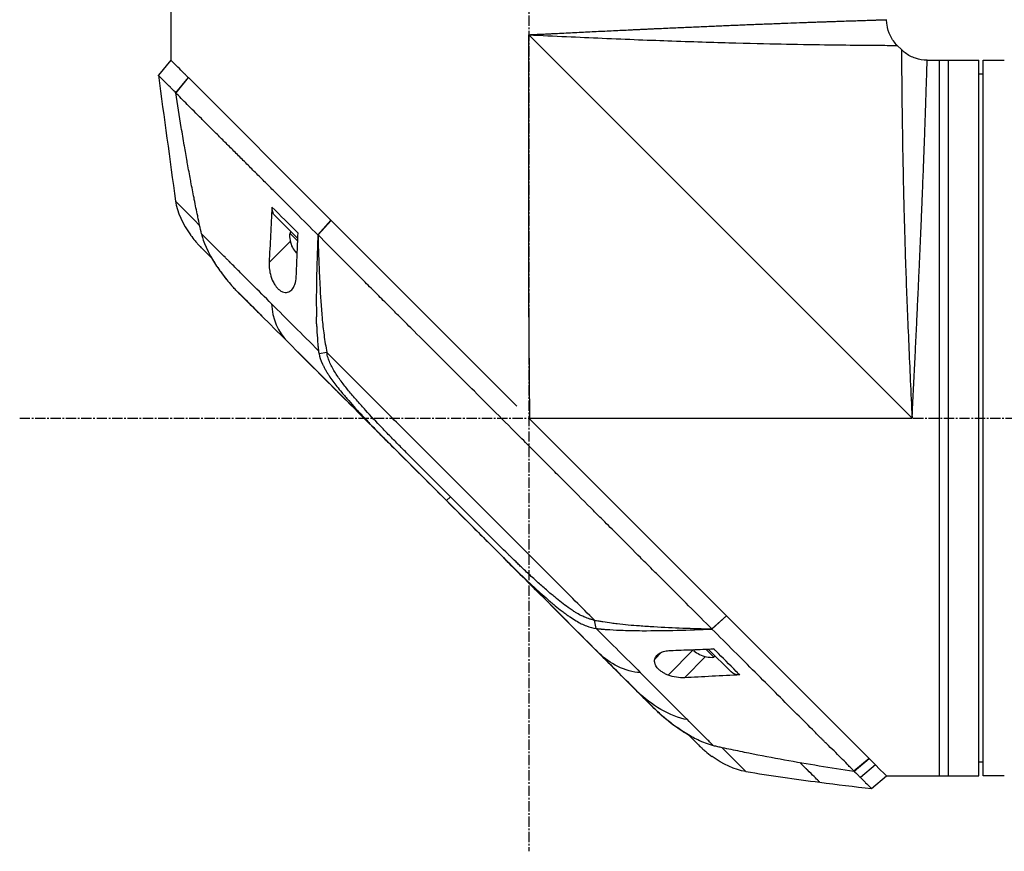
# Model space of a CAD drawing. Header units: millimetres. Extents: x 0 to 4378, y 0 to 2376.
# Tile 101 of 256: x 152 to 314, y 1125 to 1262. Entities that reach past the tile are written whole.
import ezdxf

# ---------------------------------------------------------------- set-up
doc = ezdxf.new("R2010")
doc.units = ezdxf.units.MM
doc.header["$LTSCALE"] = 0.2
doc.linetypes.add('CENTER2', pattern=[1.125, 0.75, -0.125, 0.125, -0.125])
doc.layers.add('02_Center Line', color=1, linetype='CENTER2')

# ---------------------------------------------------------------- blocks, each defined once
blk = doc.blocks.new('A$C2641d59f')
for p, q in [((-58.7, 668.4), (-58.7, 653.2)), ((0.3, 614.2), (0.3, 657.4)), ((63.5, 594.2), (0.3, 657.4)), ((1.8, 657.33), (1.8, 657.33)), ((3.38, 657.25), (3.38, 657.25)), ((61.74, 654.96), (61.06, 655.64)), ((-58.71, 653.21), (-60.78, 650.72)), ((65.99, 653.2), (74.5, 653.2)), ((68, 535.2), (68, 653.2)), ((69.5, 535.2), (69.5, 653.2)), ((74.5, 535.2), (74.5, 653.2)), ((75.2, 535.2), (75.2, 653.2)), ((75.2, 653.2), (78.2, 653.2)), ((-57.92, 647.83), (-55.83, 650.33)), ((-55.84, 650.34), (-57.91, 647.85)), ((-55.84, 650.34), (-55.83, 650.33)), ((-32.32, 626.82), (-55.83, 650.33)), ((75.2, 650.9), (74.5, 650.91)), ((-57.91, 647.83), (-57.91, 647.83)), ((-54.7, 644.59), (-54.7, 644.59)), ((-51.16, 641.06), (-51.16, 641.06)), ((-49.06, 638.97), (-49.06, 638.97)), ((-57.94, 629.96), (-57.94, 629.96)), ((-38.46, 628.39), (-38.46, 628.39)), ((-37.78, 623.79), (-41.54, 627.56)), ((-38.15, 628.07), (-38.15, 628.07)), ((-32.32, 626.82), (-34.47, 624.4)), ((-34.45, 624.39), (-32.3, 626.8)), ((-32.32, 626.82), (-32.3, 626.8)), ((-1.66, 596.16), (-32.3, 626.8)), ((-38.91, 624.92), (-39.12, 624.71)), ((-37.79, 623.39), (-39.12, 624.71)), ((-37.74, 624.69), (-37.74, 624.69)), ((-34.45, 624.39), (-34.47, 624.4)), ((-53.86, 622.48), (-53.86, 622.48)), ((-39.02, 623.33), (-42.51, 619.84)), ((-38.67, 622.34), (-38.66, 622.35)), ((-38.05, 621.42), (-37.89, 621.58)), ((-29.99, 619.93), (-29.99, 619.93)), ((-47.44, 614.76), (-44.43, 611.75)), ((0.48, 594.03), (0.3, 614.2)), ((-44.92, 612.24), (-44.92, 612.24)), ((-37.24, 604.57), (-13.28, 580.61)), ((-33, 605.02), (-34.29, 604.82)), ((-29.51, 598.83), (-29.51, 598.83)), ((-27.98, 597.02), (-27.98, 597.02)), ((-26.47, 593.8), (-26.94, 594.27)), ((0.48, 594.02), (0.3, 594.2)), ((0.48, 594.03), (0.3, 594.2)), ((0.47, 594.2), (63.5, 594.2)), ((0.48, 594.02), (0.48, 594.03)), ((22.97, 571.53), (0.48, 594.02)), ((-22.87, 591.53), (-22.87, 591.53)), ((-12.62, 581.24), (-13.28, 580.61)), ((-13.28, 580.61), (20.92, 546.4)), ((-13.28, 580.61), (-13.28, 580.61)), ((-6.12, 574.74), (-6.18, 574.8)), ((30.29, 564.21), (22.97, 571.53)), ((49.71, 544.79), (30.29, 564.21)), ((11.41, 559.52), (11.13, 560.89)), ((29.79, 560.14), (29.79, 560.14)), ((32.91, 561.59), (30.48, 559.44)), ((30.49, 559.42), (32.92, 561.58)), ((30.49, 559.42), (30.48, 559.44)), ((22.19, 555.59), (21.08, 554.48)), ((27.47, 556.04), (23.27, 551.84)), ((27.68, 556.01), (27.52, 555.85)), ((28.45, 555.24), (28.44, 555.23)), ((30.81, 554.78), (29.47, 556.12)), ((33.65, 552.37), (29.88, 556.13)), ((29.43, 554.88), (25.95, 551.4)), ((31.02, 554.99), (30.81, 554.78)), ((20.92, 546.4), (20.92, 546.4)), ((22.18, 545.2), (22.21, 545.22)), ((56.42, 538.08), (49.71, 544.79)), ((28.58, 540.03), (28.58, 540.03)), ((50.73, 539.23), (50.73, 539.23)), ((56.42, 538.08), (53.91, 535.98)), ((53.92, 535.99), (56.43, 538.07)), ((56.42, 538.08), (56.43, 538.07)), ((57.81, 536.69), (56.43, 538.07)), ((75.2, 537.5), (74.5, 537.49)), ((53.92, 535.99), (53.92, 535.99)), ((57.47, 537.03), (54.98, 534.96)), ((59.3, 535.2), (57.82, 536.68)), ((56.81, 533.13), (59.3, 535.2)), ((59.3, 535.2), (74.5, 535.2)), ((78.2, 535.2), (75.2, 535.2))]:
    blk.add_line(p, q)
for centre, radius, start, end in [((-34.62, 624.34), 4.52, 175.2393, 206.2869), ((-34.62, 624.34), 4.5, 206.2241, 220.3846), ((-34.62, 624.34), 4.28, 220.1421, 220.5477), ((30.44, 559.28), 4.5, 229.6154, 243.7759), ((30.44, 559.28), 4.28, 229.1829, 229.8579), ((30.44, 559.28), 4.52, 243.7131, 274.7607)]:
    blk.add_arc(centre, radius, start, end)
at = {"extrusion": (0, 0, -1)}
for centre, major_axis, ratio, start_param, end_param in [((-39.41, 629.68), (-2.13, -2.12), 0.723632, 6.280692, 6.957578), ((42.02, 525.3), (-97.82, 97.82), 0.000026, 0.415264, 0.47744), ((-2.38, 573.31), (-62.35, 62.35), 0.000017, 5.251205, 5.40296), ((-3.71, 595.88), (2.1, 2.14), 0.047046, 2.123062, 2.123097), ((-3.47, 570.79), (-62.93, 62.93), 0.000051, 1.192389, 1.260494), ((-22.8, 590.11), (-62.48, 62.48), 0.000096, 1.878262, 1.948843), ((-18.59, 589.5), (-60.21, 60.19), 0.000118, 2.092388, 2.238245), ((35.77, 554.5), (-2.12, -2.13), 0.723628, 5.609776, 6.285676), ((-261.32, 828.68), (-290.94, 290.97), 0.00001, 3.386633, 3.421381), ((35.15, 565.63), (-10.42, 25.63), 0.82656, 4.179952, 4.245343)]:
    blk.add_ellipse(centre, major_axis=major_axis, ratio=ratio, start_param=start_param, end_param=end_param, dxfattribs=at)
for points, knots in [([(0.3, 657.4), (0.31, 657.4), (0.34, 657.4), (0.41, 657.41), (0.51, 657.41), (0.66, 657.42), (0.85, 657.43), (1.09, 657.44), (1.39, 657.45), (1.88, 657.48), (2.48, 657.51), (3.21, 657.54), (3.93, 657.58), (4.89, 657.63), (6.09, 657.69), (7.52, 657.76), (8.95, 657.83), (10.37, 657.9), (12.26, 657.99), (14.14, 658.08), (16, 658.17), (17.16, 658.22), (18.08, 658.27), (18.77, 658.3), (19.46, 658.33), (20.15, 658.37), (20.84, 658.4), (21.75, 658.44), (22.87, 658.49), (24.2, 658.55), (25.95, 658.63), (28.1, 658.72), (30.18, 658.81), (31.82, 658.88), (33.03, 658.94), (34.22, 658.99), (35.4, 659.03), (36.37, 659.07), (37.13, 659.1), (37.89, 659.13), (38.82, 659.17), (39.9, 659.21), (40.96, 659.25), (42.34, 659.31), (44, 659.37), (45.57, 659.43), (46.77, 659.47), (47.65, 659.5), (48.5, 659.53), (49.32, 659.56), (49.98, 659.58), (50.5, 659.6), (51.01, 659.62), (51.62, 659.64), (52.55, 659.67), (53.64, 659.71), (54.81, 659.74), (55.85, 659.78), (56.61, 659.8), (57.15, 659.82), (57.46, 659.83), (57.69, 659.84), (57.85, 659.84), (58.01, 659.85), (58.21, 659.85), (58.43, 659.86), (58.74, 659.87), (58.98, 659.88), (59.14, 659.88), (59.23, 659.88), (59.28, 659.88), (59.3, 659.89), (59.3, 659.89), (59.3, 659.89), (59.3, 659.89)], [-0.0000644, -0.0000644, -0.0000644, -0.0000644, -0.0000148, 0.0000348, 0.000134, 0.0003324, 0.0005308, 0.0007292, 0.001126, 0.0015228, 0.0023163, 0.0031099, 0.0039035, 0.0046971, 0.0062842, 0.0078714, 0.0094585, 0.0110457, 0.0126328, 0.0158071, 0.0173942, 0.0189814, 0.019775, 0.0205685, 0.0213621, 0.0221557, 0.0229493, 0.0237428, 0.02533, 0.0269171, 0.0285043, 0.0316786, 0.0348529, 0.03644, 0.0380272, 0.0396143, 0.0412015, 0.0427886, 0.0435822, 0.0443758, 0.0459629, 0.04755, 0.0491372, 0.0507243, 0.0538986, 0.0570729, 0.0586601, 0.0602472, 0.0618344, 0.0634215, 0.0650087, 0.0658022, 0.0665958, 0.068183, 0.0697701, 0.0729444, 0.0761187, 0.079293, 0.0824673, 0.0840544, 0.0856416, 0.0864352, 0.0872287, 0.0880223, 0.0888159, 0.090403, 0.0919902, 0.0951645, 0.0967516, 0.0983388, 0.0999259, 0.1007195, 0.1015131, 0.1015159, 0.1015159, 0.1015159, 0.1015159]), ([(61.06, 655.64), (60.6, 656.1), (60.21, 656.64), (59.64, 657.79), (59.45, 658.42), (59.32, 659.33), (59.3, 659.61), (59.3, 659.89)], [0, 0, 0, 0, 0.1945418, 0.1945418, 0.385603, 0.385603, 0.4694914, 0.4694914, 0.4694914, 0.4694914]), ([(0.3, 657.4), (4.57, 657.19), (8.61, 657.01), (12.37, 656.84), (16.58, 656.66), (20.43, 656.51), (23.89, 656.39), (27.91, 656.24), (31.4, 656.14), (34.42, 656.06), (37.77, 655.97), (40.53, 655.91), (42.81, 655.87), (43.07, 655.87), (43.32, 655.86), (43.56, 655.86), (46.41, 655.8), (48.67, 655.77), (50.49, 655.75), (50.67, 655.75), (50.84, 655.74), (51.02, 655.74), (53.24, 655.71), (54.94, 655.69), (56.26, 655.68), (56.35, 655.68), (56.44, 655.68), (56.53, 655.68), (57.19, 655.67), (57.79, 655.67), (58.33, 655.66), (58.68, 655.66), (59.27, 655.66), (59.84, 655.65), (59.87, 655.65), (59.89, 655.65), (59.92, 655.65), (60.39, 655.65), (60.62, 655.65), (60.75, 655.64), (60.97, 655.64), (61.06, 655.64), (61.06, 655.64), (61.06, 655.64), (61.06, 655.64), (61.06, 655.64)], [0, 0, 0, 0, 0.0513847, 0.0513847, 0.0513847, 0.1089687, 0.1089687, 0.1089687, 0.1757473, 0.1757473, 0.1757473, 0.25, 0.25, 0.25, 0.2549863, 0.2549863, 0.2549863, 0.3125, 0.3125, 0.3125, 0.3170092, 0.3170092, 0.3170092, 0.375, 0.375, 0.375, 0.3786541, 0.3786541, 0.3786541, 0.40625, 0.40625, 0.40625, 0.4375, 0.4375, 0.4375, 0.4390424, 0.4390424, 0.4390424, 0.46875, 0.46875, 0.46875, 0.5, 0.5, 0.5, 0.5000148, 0.5000148, 0.5000148, 0.5000148]), ([(61.74, 654.96), (61.74, 654.96), (61.74, 654.87), (61.74, 654.66), (61.75, 654.52), (61.75, 654.29), (61.75, 653.82), (61.75, 653.8), (61.75, 653.78), (61.75, 653.77), (61.76, 653.19), (61.76, 652.6), (61.76, 652.29), (61.77, 651.73), (61.77, 651.11), (61.78, 650.43), (61.78, 650.37), (61.78, 650.31), (61.78, 650.26), (61.79, 648.92), (61.81, 647.18), (61.84, 644.92), (61.84, 644.8), (61.84, 644.68), (61.85, 644.56), (61.87, 642.72), (61.9, 640.4), (61.96, 637.46), (61.96, 637.3), (61.96, 637.13), (61.97, 636.96), (62.01, 634.65), (62.07, 631.82), (62.16, 628.32), (62.23, 625.32), (62.34, 621.82), (62.48, 617.8), (62.49, 617.6), (62.5, 617.41), (62.5, 617.21), (62.62, 613.87), (62.77, 610.22), (62.94, 606.27), (63.1, 602.49), (63.29, 598.44), (63.5, 594.2)], [0.5000431, 0.5000431, 0.5000431, 0.5000431, 0.53125, 0.53125, 0.53125, 0.5614637, 0.5614637, 0.5614637, 0.5625, 0.5625, 0.5625, 0.59375, 0.59375, 0.59375, 0.6225557, 0.6225557, 0.6225557, 0.625, 0.625, 0.625, 0.6844623, 0.6844623, 0.6844623, 0.6875, 0.6875, 0.6875, 0.7466289, 0.7466289, 0.7466289, 0.75, 0.75, 0.75, 0.8157706, 0.8157706, 0.8157706, 0.8722986, 0.8722986, 0.8722986, 0.875, 0.875, 0.875, 0.9388377, 0.9388377, 0.9388377, 1, 1, 1, 1]), ([(65.99, 653.2), (65.34, 653.2), (64.68, 653.31), (63.46, 653.72), (62.88, 654.02), (62.15, 654.58), (61.94, 654.76), (61.74, 654.96)], [0, 0, 0, 0, 0.1945418, 0.1945418, 0.385603, 0.385603, 0.4694914, 0.4694914, 0.4694914, 0.4694914]), ([(-55.84, 650.34), (-55.95, 650.45), (-56.07, 650.57), (-56.17, 650.67), (-56.28, 650.78), (-56.38, 650.88), (-56.48, 650.98), (-56.58, 651.08), (-56.68, 651.18), (-56.78, 651.28), (-56.88, 651.38), (-56.97, 651.47), (-57.06, 651.56), (-57.41, 651.91), (-57.71, 652.21), (-57.95, 652.45), (-58.2, 652.7), (-58.39, 652.89), (-58.51, 653.01), (-58.64, 653.14), (-58.71, 653.21), (-58.71, 653.21)], [-1, -1, -1, -1, -0.9375, -0.9375, -0.9375, -0.875, -0.875, -0.875, -0.8125, -0.8125, -0.8125, -0.75, -0.75, -0.75, -0.5, -0.5, -0.5, -0.25, -0.25, -0.25, 0, 0, 0, 0]), ([(63.5, 594.2), (63.51, 594.32), (63.51, 594.44), (63.52, 594.56), (63.52, 594.69), (63.53, 594.81), (63.54, 594.93), (63.55, 595.17), (63.56, 595.41), (63.57, 595.66), (63.59, 596.14), (63.62, 596.62), (63.64, 597.11), (63.67, 597.59), (63.69, 598.07), (63.71, 598.55), (63.74, 599.03), (63.76, 599.51), (63.79, 599.99), (63.83, 600.95), (63.88, 601.9), (63.93, 602.85), (63.98, 603.8), (64.02, 604.74), (64.07, 605.69), (64.11, 606.63), (64.16, 607.56), (64.2, 608.5), (64.25, 609.43), (64.29, 610.36), (64.34, 611.29), (64.36, 611.75), (64.38, 612.21), (64.4, 612.67), (64.42, 613.13), (64.44, 613.59), (64.47, 614.05), (64.51, 614.97), (64.55, 615.87), (64.59, 616.76), (64.63, 617.66), (64.67, 618.54), (64.71, 619.41), (64.75, 620.28), (64.79, 621.14), (64.82, 621.98), (64.86, 622.83), (64.9, 623.66), (64.93, 624.49), (64.97, 625.31), (65, 626.13), (65.04, 626.93), (65.07, 627.73), (65.1, 628.52), (65.13, 629.3), (65.15, 629.69), (65.16, 630.07), (65.18, 630.45), (65.2, 630.84), (65.21, 631.22), (65.23, 631.59), (65.26, 632.35), (65.28, 633.08), (65.31, 633.8), (65.34, 634.51), (65.37, 635.21), (65.39, 635.89), (65.42, 636.57), (65.44, 637.24), (65.47, 637.88), (65.49, 638.53), (65.51, 639.15), (65.54, 639.76), (65.56, 640.38), (65.58, 640.97), (65.6, 641.54), (65.62, 642.12), (65.64, 642.68), (65.66, 643.22), (65.67, 643.49), (65.68, 643.75), (65.69, 644.01), (65.7, 644.27), (65.7, 644.53), (65.71, 644.78), (65.73, 645.28), (65.75, 645.76), (65.76, 646.21), (65.78, 646.67), (65.79, 647.1), (65.8, 647.51), (65.82, 647.93), (65.83, 648.32), (65.84, 648.68), (65.85, 649.05), (65.87, 649.4), (65.88, 649.72), (65.89, 650.05), (65.9, 650.35), (65.91, 650.63), (65.91, 650.92), (65.92, 651.18), (65.93, 651.41), (65.94, 651.65), (65.94, 651.86), (65.95, 652.06), (65.96, 652.25), (65.96, 652.41), (65.97, 652.56), (65.97, 652.7), (65.97, 652.82), (65.98, 652.91), (65.98, 653.01), (65.98, 653.08), (65.98, 653.13), (65.98, 653.15), (65.98, 653.17), (65.98, 653.18), (65.99, 653.19), (65.99, 653.2), (65.99, 653.2), (65.99, 653.2), (65.99, 653.2), (65.99, 653.2)], [-0.00006369, -0.00006369, -0.00006369, -0.00006369, 0.00029651, 0.00029651, 0.00029651, 0.00065671, 0.00065671, 0.00065671, 0.00137712, 0.00137712, 0.00137712, 0.00281792, 0.00281792, 0.00281792, 0.00425873, 0.00425873, 0.00425873, 0.00569954, 0.00569954, 0.00569954, 0.00858115, 0.00858115, 0.00858115, 0.01146277, 0.01146277, 0.01146277, 0.01434438, 0.01434438, 0.01434438, 0.017226, 0.017226, 0.017226, 0.0186668, 0.0186668, 0.0186668, 0.02010761, 0.02010761, 0.02010761, 0.02298922, 0.02298922, 0.02298922, 0.02587084, 0.02587084, 0.02587084, 0.02875245, 0.02875245, 0.02875245, 0.03163407, 0.03163407, 0.03163407, 0.03451568, 0.03451568, 0.03451568, 0.0373973, 0.0373973, 0.0373973, 0.0388381, 0.0388381, 0.0388381, 0.04027891, 0.04027891, 0.04027891, 0.04316053, 0.04316053, 0.04316053, 0.04604214, 0.04604214, 0.04604214, 0.04892569, 0.04892569, 0.04892569, 0.05180537, 0.05180537, 0.05180537, 0.05468698, 0.05468698, 0.05468698, 0.0575686, 0.0575686, 0.0575686, 0.0590094, 0.0590094, 0.0590094, 0.06045021, 0.06045021, 0.06045021, 0.06333183, 0.06333183, 0.06333183, 0.06621344, 0.06621344, 0.06621344, 0.06909505, 0.06909505, 0.06909505, 0.07197667, 0.07197667, 0.07197667, 0.07485819, 0.07485819, 0.07485819, 0.0777399, 0.0777399, 0.0777399, 0.08062151, 0.08062151, 0.08062151, 0.08350313, 0.08350313, 0.08350313, 0.08638474, 0.08638474, 0.08638474, 0.08926636, 0.08926636, 0.08926636, 0.09070485, 0.09070485, 0.09070485, 0.09214797, 0.09214797, 0.09214797, 0.09214861, 0.09214861, 0.09214861, 0.09214861]), ([(78.2, 653.2), (78.26, 653.2), (78.31, 653.2), (78.37, 653.2), (78.42, 653.2), (78.47, 653.2), (78.51, 653.2), (78.56, 653.2), (78.59, 653.2), (78.62, 653.2), (78.65, 653.2), (78.68, 653.2), (78.69, 653.2), (78.7, 653.2), (78.7, 653.2), (78.7, 653.2), (78.7, 653.2), (78.7, 653.2), (78.7, 653.2)], [0, 0, 0, 0, 0.1074676, 0.1074676, 0.1074676, 0.2149351, 0.2149351, 0.2149351, 0.3224051, 0.3224051, 0.3224051, 0.4298767, 0.4298767, 0.4298767, 0.5, 0.5, 0.5, 0.5001155, 0.5001155, 0.5001155, 0.5001155]), ([(-57.91, 647.85), (-57.99, 647.93), (-58.07, 648.01), (-58.23, 648.17), (-58.33, 648.26), (-58.52, 648.45), (-58.66, 648.59), (-58.82, 648.76), (-58.84, 648.78), (-59.03, 648.97), (-59.33, 649.26), (-59.77, 649.7), (-59.9, 649.84), (-60.27, 650.2), (-60.46, 650.39), (-60.65, 650.58), (-60.7, 650.62), (-60.77, 650.69), (-60.79, 650.71), (-60.78, 650.72)], [-1.925983, -1.925983, -1.925983, -1.925983, -1.875869, -1.875869, -1.820686, -1.820686, -1.653095, -1.653095, -1.624088, -1.624088, -1.164895, -1.164895, -0.929585, -0.929585, -0.463526, -0.463526, -0.231599, -0.231599, 0, 0, 0, 0]), ([(-53.66, 624.59), (-53.87, 625.51), (-54.07, 626.44), (-54.26, 627.38), (-54.27, 627.43), (-54.28, 627.48), (-54.29, 627.53), (-54.48, 628.43), (-54.67, 629.33), (-54.85, 630.23), (-54.87, 630.32), (-54.88, 630.42), (-54.9, 630.51), (-55.08, 631.39), (-55.25, 632.26), (-55.41, 633.14), (-55.44, 633.26), (-55.46, 633.39), (-55.48, 633.52), (-55.65, 634.38), (-55.8, 635.24), (-55.96, 636.1), (-55.99, 636.24), (-56.01, 636.39), (-56.04, 636.54), (-56.19, 637.39), (-56.34, 638.24), (-56.49, 639.1), (-56.49, 639.13), (-56.5, 639.17), (-56.51, 639.2), (-56.67, 640.18), (-56.84, 641.15), (-57, 642.12), (-57.32, 644.03), (-57.62, 645.94), (-57.92, 647.83)], [0, 0, 0, 0, 0.1206948, 0.1206948, 0.1206948, 0.1274688, 0.1274688, 0.1274688, 0.2438816, 0.2438816, 0.2438816, 0.256112, 0.256112, 0.256112, 0.3692231, 0.3692231, 0.3692231, 0.3854414, 0.3854414, 0.3854414, 0.4964218, 0.4964218, 0.4964218, 0.5152549, 0.5152549, 0.5152549, 0.6251524, 0.6251524, 0.6251524, 0.6298026, 0.6298026, 0.6298026, 0.7550606, 0.7550606, 0.7550606, 1, 1, 1, 1]), ([(-34.47, 624.4), (-36.94, 626.86), (-39.33, 629.25), (-41.62, 631.54), (-42.19, 632.11), (-42.75, 632.68), (-43.31, 633.23), (-43.87, 633.79), (-44.42, 634.34), (-44.97, 634.88), (-45.24, 635.15), (-45.51, 635.42), (-45.77, 635.69), (-46.04, 635.95), (-46.31, 636.21), (-46.57, 636.48), (-46.84, 636.74), (-47.1, 637), (-47.35, 637.26), (-47.61, 637.52), (-47.86, 637.78), (-48.12, 638.03), (-48.62, 638.54), (-49.13, 639.03), (-49.62, 639.52), (-50.1, 640), (-50.58, 640.48), (-51.05, 640.94), (-51.51, 641.41), (-51.97, 641.86), (-52.41, 642.3), (-52.85, 642.74), (-53.28, 643.17), (-53.69, 643.58), (-54.52, 644.41), (-55.29, 645.19), (-56, 645.89), (-56.71, 646.6), (-57.35, 647.26), (-57.92, 647.83)], [0, 0, 0, 0, 0.25, 0.25, 0.25, 0.3125, 0.3125, 0.3125, 0.375, 0.375, 0.375, 0.40625, 0.40625, 0.40625, 0.4375, 0.4375, 0.4375, 0.46875, 0.46875, 0.46875, 0.5, 0.5, 0.5, 0.5625, 0.5625, 0.5625, 0.625, 0.625, 0.625, 0.6875, 0.6875, 0.6875, 0.75, 0.75, 0.75, 0.875, 0.875, 0.875, 1, 1, 1, 1]), ([(-42.04, 628.99), (-42.12, 627.47), (-42.2, 625.94), (-42.36, 622.87), (-42.44, 621.35), (-42.51, 619.84)], [0.000001, 0.000001, 0.000001, 0.000001, 0.550472, 0.550472, 1.110624, 1.110624, 1.110624, 1.110624]), ([(-55.45, 624.38), (-55.22, 624.04), (-54.97, 623.72), (-54.57, 623.25), (-54.44, 623.09), (-54.23, 622.86), (-54.16, 622.79), (-54.05, 622.67), (-54.02, 622.64), (-53.96, 622.58), (-53.95, 622.56), (-53.92, 622.54), (-53.92, 622.53), (-53.91, 622.52), (-53.9, 622.52), (-53.89, 622.51), (-53.89, 622.51), (-53.88, 622.5), (-53.88, 622.5), (-53.88, 622.49), (-53.87, 622.49), (-53.87, 622.49)], [0, 0, 0, 0, 0.122831, 0.122831, 0.1845131, 0.1845131, 0.2153748, 0.2153748, 0.2308711, 0.2308711, 0.2389075, 0.2389075, 0.241325, 0.241325, 0.2434836, 0.2434836, 0.2455022, 0.2455022, 0.2490388, 0.2490388, 0.2528112, 0.2528112, 0.2528112, 0.2528112]), ([(-42.1, 613.02), (-43.19, 614.12), (-44.27, 615.2), (-45.31, 616.24), (-45.57, 616.5), (-45.83, 616.76), (-46.09, 617.02), (-46.35, 617.28), (-46.6, 617.53), (-46.86, 617.79), (-47.36, 618.29), (-47.86, 618.79), (-48.35, 619.28), (-48.59, 619.52), (-48.83, 619.76), (-49.07, 620), (-49.19, 620.12), (-49.31, 620.24), (-49.43, 620.36), (-49.55, 620.48), (-49.67, 620.6), (-49.78, 620.71), (-50.02, 620.95), (-50.25, 621.18), (-50.47, 621.4), (-50.7, 621.63), (-50.93, 621.86), (-51.15, 622.08), (-51.37, 622.3), (-51.59, 622.52), (-51.81, 622.74), (-52.02, 622.95), (-52.24, 623.17), (-52.45, 623.38), (-52.86, 623.79), (-53.27, 624.2), (-53.66, 624.59)], [-1, -1, -1, -1, -0.75, -0.75, -0.75, -0.6875, -0.6875, -0.6875, -0.625, -0.625, -0.625, -0.5, -0.5, -0.5, -0.4375, -0.4375, -0.4375, -0.40625, -0.40625, -0.40625, -0.375, -0.375, -0.375, -0.3125, -0.3125, -0.3125, -0.25, -0.25, -0.25, -0.1875, -0.1875, -0.1875, -0.125, -0.125, -0.125, 0, 0, 0, 0]), ([(-53.66, 624.59), (-53.53, 624.02), (-53.15, 622.46), (-51.24, 619.35), (-50.76, 618.66), (-49.77, 617.34), (-49.24, 616.69), (-48.69, 616.07)], [0.0000064, 0.0000064, 0.0000064, 0.0000064, 0.1740467, 0.1740467, 0.2246228, 0.2246228, 0.2745832, 0.2745832, 0.2745832, 0.2745832]), ([(-38.03, 617.53), (-37.98, 618.73), (-37.94, 619.91), (-37.84, 622.3), (-37.79, 623.5), (-37.74, 624.69)], [0.000001, 0.000001, 0.000001, 0.000001, 0.4368792, 0.4368792, 0.8702118, 0.8702118, 0.8702118, 0.8702118]), ([(-34.47, 624.4), (-34.53, 622.88), (-34.59, 621.36), (-34.63, 619.84), (-34.68, 618.2), (-34.71, 616.56), (-34.73, 614.91), (-34.73, 614.09), (-34.74, 613.26), (-34.73, 612.43), (-34.73, 611.93), (-34.72, 611.42), (-34.71, 610.92)], [-1, -1, -1, -1, -0.7573218, -0.7573218, -0.7573218, -0.4967513, -0.4967513, -0.4967513, -0.3664661, -0.3664661, -0.3664661, -0.2872955, -0.2872955, -0.2872955, -0.2872955]), ([(-34.45, 624.39), (-34.45, 624.19), (-34.44, 623.99), (-34.41, 622.53), (-34.37, 621.27), (-34.27, 618.77), (-34.22, 617.5), (-34.06, 614.46), (-33.93, 612.44), (-33.69, 609.77), (-33.59, 608.83), (-33.4, 607.41), (-33.33, 606.94), (-33.17, 605.96), (-33.08, 605.5), (-33, 605.02)], [-2.140307, -2.140307, -2.140307, -2.140307, -2.071245, -2.071245, -1.648117, -1.648117, -1.228346, -1.228346, -0.636843, -0.636843, -0.321811, -0.321811, -0.164589, -0.164589, 0, 0, 0, 0]), ([(30.48, 559.44), (29.32, 560.61), (28.04, 561.89), (26.65, 563.28), (25.53, 564.41), (24.22, 565.71), (22.71, 567.22), (22.53, 567.4), (22.15, 567.78), (21.56, 568.37), (21.31, 568.61), (21.03, 568.9), (20.71, 569.21), (19.89, 570.04), (19.21, 570.71), (18.7, 571.22), (17.63, 572.28), (16.28, 573.64), (14.63, 575.29), (13.83, 576.09), (13.03, 576.89), (12.24, 577.68), (11.66, 578.26), (11.09, 578.84), (10.51, 579.41), (9.14, 580.79), (7.75, 582.18), (6.37, 583.56), (5.87, 584.07), (5.27, 584.66), (4.58, 585.35), (3.77, 586.17), (3.15, 586.78), (2.74, 587.2), (2.48, 587.46), (2.3, 587.64), (2.2, 587.74), (1.5, 588.43), (0.81, 589.13), (0.11, 589.83), (-0.82, 590.77), (-1.52, 591.46), (-1.98, 591.92), (-2, 591.94), (-2.02, 591.97), (-2.04, 591.99), (-3.41, 593.36), (-4.78, 594.72), (-6.16, 596.1), (-6.39, 596.33), (-6.61, 596.55), (-6.83, 596.78), (-8.12, 598.06), (-9.29, 599.24), (-10.33, 600.27), (-10.61, 600.55), (-11.07, 601.01), (-11.73, 601.67), (-11.94, 601.88), (-12.17, 602.1), (-12.41, 602.35), (-13.28, 603.21), (-13.97, 603.9), (-14.48, 604.42), (-16.01, 605.94), (-17.38, 607.31), (-18.6, 608.53), (-19.34, 609.26), (-20.13, 610.05), (-20.97, 610.89), (-21.52, 611.44), (-22.09, 612.01), (-22.67, 612.6), (-23.35, 613.27), (-24.02, 613.95), (-24.69, 614.61), (-25.36, 615.28), (-26.02, 615.95), (-26.68, 616.61), (-27.08, 617.01), (-27.47, 617.4), (-27.83, 617.77), (-28.91, 618.84), (-29.83, 619.77), (-30.62, 620.55), (-31.85, 621.79), (-33.14, 623.07), (-34.45, 624.39)], [-1, -1, -1, -1, -0.9375, -0.9375, -0.9375, -0.875, -0.875, -0.875, -0.8528979, -0.8528979, -0.8528979, -0.84375, -0.84375, -0.84375, -0.8125, -0.8125, -0.8125, -0.75, -0.75, -0.75, -0.7138981, -0.7138981, -0.7138981, -0.6875, -0.6875, -0.6875, -0.625, -0.625, -0.625, -0.5982143, -0.5982143, -0.5982143, -0.5763525, -0.5763525, -0.5763525, -0.5625, -0.5625, -0.5625, -0.53125, -0.53125, -0.53125, -0.5, -0.5, -0.5, -0.4990096, -0.4990096, -0.4990096, -0.4375, -0.4375, -0.4375, -0.4283694, -0.4283694, -0.4283694, -0.375, -0.375, -0.375, -0.3512462, -0.3512462, -0.3512462, -0.34375, -0.34375, -0.34375, -0.3125, -0.3125, -0.3125, -0.25, -0.25, -0.25, -0.2121786, -0.2121786, -0.2121786, -0.1875, -0.1875, -0.1875, -0.15625, -0.15625, -0.15625, -0.125, -0.125, -0.125, -0.1091039, -0.1091039, -0.1091039, -0.0625, -0.0625, -0.0625, 0, 0, 0, 0]), ([(-53.84, 622.46), (-53.79, 622.4), (-53.55, 622.16), (-52.87, 621.48), (-52.47, 621.09), (-52.01, 620.62)], [0, 0, 0, 0, 0.5052438, 0.5052438, 0.9155276, 0.9155276, 0.9155276, 0.9155276]), ([(-52.98, 621.6), (-53.08, 621.7), (-53.18, 621.79), (-53.26, 621.88), (-53.43, 622.05), (-53.57, 622.19), (-53.66, 622.28)], [-1, -1, -1, -1, -0.662973, -0.662973, -0.662973, 0, 0, 0, 0]), ([(-52.01, 620.62), (-51.78, 620.22), (-51.53, 619.83), (-51.28, 619.44), (-50.89, 618.85), (-50.48, 618.27), (-50.05, 617.71), (-49.91, 617.54), (-49.78, 617.36), (-49.64, 617.19)], [-0.5669024, -0.5669024, -0.5669024, -0.5669024, -0.4270987, -0.4270987, -0.4270987, -0.2135493, -0.2135493, -0.2135493, -0.1470183, -0.1470183, -0.1470183, -0.1470183]), ([(-42.51, 619.84), (-42.52, 619.56), (-42.52, 619.26), (-42.46, 618.62), (-42.4, 618.27), (-42.2, 617.49), (-42.05, 617.05), (-41.74, 616.43), (-41.62, 616.23), (-41.39, 615.91), (-41.29, 615.78), (-41.06, 615.53), (-40.94, 615.42), (-40.65, 615.19), (-40.47, 615.09), (-40, 614.91), (-39.73, 614.9), (-39.22, 615.02), (-38.98, 615.16), (-38.56, 615.59), (-38.38, 615.89), (-38.12, 616.63), (-38.04, 617.06), (-38.03, 617.53)], [-1.233507, -1.233507, -1.233507, -1.233507, -1.130725, -1.130725, -1.019151, -1.019151, -0.880702, -0.880702, -0.809203, -0.809203, -0.755026, -0.755026, -0.69834, -0.69834, -0.615166, -0.615166, -0.479801, -0.479801, -0.336168, -0.336168, -0.170407, -0.170407, -0.000001, -0.000001, -0.000001, -0.000001]), ([(-47.66, 614.98), (-47.81, 615.13), (-47.96, 615.28), (-48.3, 615.65), (-48.5, 615.86), (-48.69, 616.07)], [0.02321, 0.02321, 0.02321, 0.02321, 0.0865317, 0.0865317, 0.1730601, 0.1730601, 0.1730601, 0.1730601]), ([(-34.66, 609.32), (-34.67, 609.53), (-34.68, 609.73), (-34.68, 609.93), (-34.69, 609.95), (-34.69, 609.97), (-34.69, 609.99), (-34.69, 610.07), (-34.69, 610.15), (-34.69, 610.22), (-34.7, 610.46), (-34.71, 610.69), (-34.71, 610.92)], [0.00589664, 0.00589664, 0.00589664, 0.00589664, 0.006613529, 0.006613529, 0.006613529, 0.006685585, 0.006685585, 0.006685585, 0.006959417, 0.006959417, 0.006959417, 0.00777951, 0.00777951, 0.00777951, 0.00777951]), ([(-34.66, 609.32), (-34.64, 608.68), (-34.61, 608.04), (-34.56, 607.4), (-34.53, 606.97), (-34.5, 606.54), (-34.46, 606.11), (-34.44, 605.9), (-34.42, 605.68), (-34.39, 605.47), (-34.39, 605.41), (-34.38, 605.36), (-34.37, 605.3)], [-0.2047521, -0.2047521, -0.2047521, -0.2047521, -0.1058955, -0.1058955, -0.1058955, -0.0407529, -0.0407529, -0.0407529, -0.0081816, -0.0081816, -0.0081816, 0, 0, 0, 0]), ([(-34.37, 605.3), (-34.37, 605.25), (-34.36, 605.19), (-34.35, 605.14), (-34.33, 605.03), (-34.32, 604.92), (-34.29, 604.82)], [-1, -1, -1, -1, -0.667725, -0.667725, -0.667725, 0, 0, 0, 0]), ([(-34.29, 604.82), (-34.2, 604.33), (-34.02, 603.77), (-33.65, 602.97), (-33.58, 602.83), (-33.43, 602.53), (-33.34, 602.37), (-33.16, 602.05), (-33.06, 601.88), (-32.85, 601.54), (-32.74, 601.37), (-32.23, 600.6), (-31.8, 600.02), (-31.08, 599.09), (-30.8, 598.76), (-30.17, 597.99), (-29.78, 597.53), (-29.02, 596.67), (-28.65, 596.24), (-27.86, 595.37), (-27.46, 594.94), (-26.63, 594.06), (-26.21, 593.61), (-25.55, 592.93), (-25.32, 592.69), (-24.86, 592.21), (-24.62, 591.96), (-23.85, 591.18), (-23.33, 590.65), (-22.81, 590.13), (-22.74, 590.06), (-22.68, 590.01)], [0, 0, 0, 0, 0.166642, 0.166642, 0.202724, 0.202724, 0.243109, 0.243109, 0.287119, 0.287119, 0.331501, 0.331501, 0.492861, 0.492861, 0.584529, 0.584529, 0.704765, 0.704765, 0.820318, 0.820318, 0.936351, 0.936351, 1.057692, 1.057692, 1.122476, 1.122476, 1.189603, 1.189603, 1.342252, 1.342252, 1.371829, 1.371829, 1.371829, 1.371829]), ([(-19.7, 588.32), (-20.17, 588.79), (-20.64, 589.26), (-21.11, 589.74), (-21.35, 589.97), (-21.58, 590.21), (-21.81, 590.45), (-22.05, 590.69), (-22.28, 590.92), (-22.51, 591.16), (-22.98, 591.64), (-23.44, 592.12), (-23.9, 592.6), (-24.83, 593.56), (-25.74, 594.53), (-26.64, 595.52), (-27.08, 596.01), (-27.53, 596.5), (-27.96, 597), (-28.4, 597.51), (-28.83, 598.01), (-29.25, 598.52), (-29.67, 599.03), (-30.09, 599.54), (-30.48, 600.07), (-30.68, 600.33), (-30.87, 600.59), (-31.06, 600.86), (-31.24, 601.12), (-31.42, 601.39), (-31.59, 601.66), (-31.93, 602.2), (-32.23, 602.75), (-32.48, 603.31), (-32.6, 603.59), (-32.71, 603.87), (-32.8, 604.16), (-32.85, 604.3), (-32.89, 604.44), (-32.92, 604.59), (-32.96, 604.73), (-32.99, 604.88), (-33, 605.02)], [-0.9836552, -0.9836552, -0.9836552, -0.9836552, -0.8942433, -0.8942433, -0.8942433, -0.8495311, -0.8495311, -0.8495311, -0.8048189, -0.8048189, -0.8048189, -0.7153946, -0.7153946, -0.7153946, -0.5365459, -0.5365459, -0.5365459, -0.4471216, -0.4471216, -0.4471216, -0.3576972, -0.3576972, -0.3576972, -0.2682729, -0.2682729, -0.2682729, -0.2235607, -0.2235607, -0.2235607, -0.1788486, -0.1788486, -0.1788486, -0.0894242, -0.0894242, -0.0894242, -0.0447121, -0.0447121, -0.0447121, -0.022356, -0.022356, -0.022356, 0, 0, 0, 0]), ([(11.13, 560.89), (9.04, 562.98), (6.92, 565.1), (4.77, 567.25), (2.62, 569.4), (0.45, 571.57), (-1.74, 573.76), (-3.93, 575.95), (-6.13, 578.15), (-8.34, 580.36), (-9.44, 581.46), (-10.54, 582.56), (-11.65, 583.67), (-12.76, 584.78), (-13.88, 585.9), (-14.96, 586.98), (-16.04, 588.06), (-17.08, 589.1), (-18.13, 590.14), (-20.12, 592.14), (-22.13, 594.15), (-24.1, 596.12), (-25.61, 597.63), (-27.11, 599.13), (-28.6, 600.62), (-30.08, 602.1), (-31.55, 603.57), (-33, 605.02)], [0, 0, 0, 0, 0.1448174, 0.1448174, 0.1448174, 0.2896349, 0.2896349, 0.2896349, 0.4344523, 0.4344523, 0.4344523, 0.506861, 0.506861, 0.506861, 0.5792697, 0.5792697, 0.5792697, 0.6516784, 0.6516784, 0.6516784, 0.7896349, 0.7896349, 0.7896349, 0.8948175, 0.8948175, 0.8948175, 1, 1, 1, 1]), ([(-22.69, 590.01), (-22.75, 590.07), (-22.81, 590.13), (-22.87, 590.19), (-23.05, 590.37), (-23.24, 590.56), (-23.43, 590.75)], [-0.99993686, -0.99993686, -0.99993686, -0.99993686, -0.98725245, -0.98725245, -0.98725245, -0.94780834, -0.94780834, -0.94780834, -0.94780834]), ([(-22.68, 590.01), (-21.82, 589.14), (-20.22, 587.55), (-16.42, 583.74), (-14.85, 582.18), (-13.28, 580.61)], [-1.613582, -1.613582, -1.613582, -1.613582, -0.664785, -0.664785, 0, 0, 0, 0]), ([(-13.28, 580.61), (-11.72, 579.04), (-10.15, 577.47), (-8.19, 575.52), (-7.8, 575.12), (-6.78, 574.1), (-6.23, 573.55), (-5.35, 572.68), (-5.06, 572.38), (-4.61, 571.93), (-4.47, 571.79), (-4.18, 571.5), (-4.03, 571.36), (-3.89, 571.21)], [-1.142804, -1.142804, -1.142804, -1.142804, -0.592912, -0.592912, -0.45543, -0.45543, -0.23364, -0.23364, -0.121763, -0.121763, -0.062324, -0.062324, -0.00003, -0.00003, -0.00003, -0.00003]), ([(11.13, 560.89), (11.04, 560.91), (10.94, 560.92), (10.76, 560.96), (10.66, 560.99), (10.5, 561.03), (10.43, 561.05), (10.08, 561.16), (9.8, 561.27), (9.31, 561.48), (9.1, 561.57), (8.6, 561.83), (8.3, 562), (7.92, 562.23), (7.83, 562.28), (7.54, 562.46), (7.34, 562.6), (7.02, 562.82), (6.9, 562.9), (6.06, 563.5), (5.34, 564.07), (4.41, 564.84), (4.2, 565.02), (3.46, 565.64), (2.95, 566.09), (1.92, 567), (1.42, 567.46), (0.39, 568.4), (-0.13, 568.89), (-0.85, 569.57), (-1.05, 569.77), (-1.43, 570.13), (-1.62, 570.31), (-2.23, 570.89), (-2.56, 571.22), (-2.91, 571.56), (-3.03, 571.68), (-4.07, 572.69), (-5.24, 573.86), (-6.12, 574.74)], [-1.416337, -1.416337, -1.416337, -1.416337, -1.398932, -1.398932, -1.380652, -1.380652, -1.367794, -1.367794, -1.313038, -1.313038, -1.272781, -1.272781, -1.213268, -1.213268, -1.196077, -1.196077, -1.154545, -1.154545, -1.130465, -1.130465, -0.980623, -0.980623, -0.935487, -0.935487, -0.825371, -0.825371, -0.71547, -0.71547, -0.6014, -0.6014, -0.556109, -0.556109, -0.516092, -0.516092, -0.424444, -0.424444, -0.373187, -0.373187, 0, 0, 0, 0]), ([(-3.89, 571.21), (-2.23, 569.55), (-0.55, 567.91), (1.4, 566.12), (1.63, 565.91), (2.28, 565.32), (2.71, 564.94), (3.36, 564.37), (3.56, 564.19), (3.98, 563.83), (4.19, 563.65), (4.76, 563.18), (5.11, 562.9), (5.68, 562.45), (5.89, 562.29), (6.26, 562.01), (6.42, 561.89), (6.76, 561.65), (6.93, 561.53), (7.43, 561.19), (7.77, 560.97), (8.68, 560.44), (9.24, 560.15), (10.34, 559.74), (10.97, 559.58), (11.41, 559.52)], [0, 0, 0, 0, 0.704884, 0.704884, 0.798881, 0.798881, 0.96881, 0.96881, 1.049234, 1.049234, 1.129494, 1.129494, 1.263271, 1.263271, 1.33961, 1.33961, 1.39992, 1.39992, 1.461242, 1.461242, 1.58275, 1.58275, 1.779675, 1.779675, 1.957146, 1.957146, 1.957146, 1.957146]), ([(11.92, 555.4), (9.43, 557.9), (6.84, 560.49), (4.19, 563.13), (1.55, 565.78), (-1.16, 568.48), (-3.89, 571.21)], [0, 0, 0, 0, 0.5000002, 0.5000002, 0.5000002, 0.9999991, 0.9999991, 0.9999991, 0.9999991]), ([(11.13, 560.89), (11.36, 560.85), (11.6, 560.81), (12.06, 560.73), (12.28, 560.69), (13, 560.57), (13.47, 560.5), (14.25, 560.4), (14.55, 560.36), (16.09, 560.18), (17.31, 560.07), (19.33, 559.93), (20.13, 559.87), (24.09, 559.63), (27.33, 559.52), (30.48, 559.44)], [-2.328232, -2.328232, -2.328232, -2.328232, -2.236921, -2.236921, -2.146631, -2.146631, -1.979175, -1.979175, -1.86867, -1.86867, -1.427637, -1.427637, -1.135586, -1.135586, -0.000019, -0.000019, -0.000019, -0.000019]), ([(11.41, 559.52), (11.5, 559.51), (11.67, 559.49), (11.73, 559.48), (11.74, 559.48), (11.9, 559.46), (12.02, 559.45), (12.17, 559.44), (12.21, 559.43), (12.33, 559.42), (12.43, 559.41), (12.64, 559.4), (12.76, 559.39), (13.05, 559.36), (13.21, 559.35), (13.47, 559.33), (13.56, 559.33), (14.4, 559.27), (15.13, 559.24), (16.35, 559.2), (16.83, 559.18), (17.87, 559.17), (18.45, 559.16), (20.9, 559.15), (22.88, 559.18), (26.64, 559.27), (28.54, 559.34), (30.49, 559.42)], [-2.292528, -2.292528, -2.292528, -2.292528, -2.286102, -2.286102, -2.268778, -2.268778, -2.21392, -2.21392, -2.200352, -2.200352, -2.166284, -2.166284, -2.122718, -2.122718, -2.066862, -2.066862, -2.035032, -2.035032, -1.780722, -1.780722, -1.611184, -1.611184, -1.416336, -1.416336, -0.709611, -0.709611, -0.000052, -0.000052, -0.000052, -0.000052]), ([(53.91, 535.98), (53.84, 536.05), (53.77, 536.13), (53.71, 536.21), (53.67, 536.24), (53.64, 536.28), (53.6, 536.32), (53.57, 536.36), (53.53, 536.39), (53.49, 536.43), (53.34, 536.59), (53.19, 536.74), (53.03, 536.91), (52.72, 537.23), (52.39, 537.58), (52.04, 537.94), (51.69, 538.3), (51.31, 538.67), (50.92, 539.05), (50.53, 539.43), (50.12, 539.82), (49.7, 540.22), (49.49, 540.43), (49.27, 540.64), (49.06, 540.85), (48.95, 540.95), (48.84, 541.06), (48.73, 541.17), (48.62, 541.28), (48.51, 541.39), (48.4, 541.5), (47.96, 541.95), (47.51, 542.4), (47.05, 542.87), (46.12, 543.8), (45.14, 544.78), (44.13, 545.79), (42.1, 547.82), (39.92, 550), (37.63, 552.29), (36.49, 553.43), (35.32, 554.6), (34.13, 555.79), (32.94, 556.98), (31.73, 558.2), (30.49, 559.42)], [0, 0, 0, 0, 0.015625, 0.015625, 0.015625, 0.023438, 0.023438, 0.023438, 0.03125, 0.03125, 0.03125, 0.0625, 0.0625, 0.0625, 0.125, 0.125, 0.125, 0.1875, 0.1875, 0.1875, 0.25, 0.25, 0.25, 0.28125, 0.28125, 0.28125, 0.296875, 0.296875, 0.296875, 0.3125, 0.3125, 0.3125, 0.375, 0.375, 0.375, 0.5, 0.5, 0.5, 0.75, 0.75, 0.75, 0.875, 0.875, 0.875, 1, 1, 1, 1]), ([(18.3, 549.02), (17.3, 550.02), (16.26, 551.06), (15.19, 552.13), (14.13, 553.2), (13.03, 554.29), (11.92, 555.4)], [0, 0, 0, 0, 0.5, 0.5, 0.5, 1, 1, 1, 1]), ([(21.08, 554.48), (21.14, 554.69), (21.25, 554.88), (21.55, 555.22), (21.74, 555.37), (22.2, 555.61), (22.45, 555.7), (23.01, 555.83), (23.32, 555.88), (23.64, 555.89)], [-0.4713906, -0.4713906, -0.4713906, -0.4713906, -0.3552717, -0.3552717, -0.2348479, -0.2348479, -0.1171972, -0.1171972, 0, 0, 0, 0]), ([(23.64, 555.89), (24.84, 555.93), (26.01, 555.98), (28.38, 556.07), (29.6, 556.12), (30.78, 556.17)], [0.000001, 0.000001, 0.000001, 0.000001, 0.4349359, 0.4349359, 0.8581097, 0.8581097, 0.8581097, 0.8581097]), ([(35.08, 551.87), (34.89, 552.06), (34.69, 552.26), (34.5, 552.45), (33.4, 553.55), (32.27, 554.68), (31.13, 555.82), (31.01, 555.94), (30.9, 556.05), (30.78, 556.17)], [0, 0, 0, 0, 0.000971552, 0.000971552, 0.000971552, 0.006478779, 0.006478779, 0.006478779, 0.007034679, 0.007034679, 0.007034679, 0.007034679]), ([(23.27, 551.84), (23.08, 551.91), (22.9, 551.99), (22.56, 552.16), (22.41, 552.25), (22.11, 552.45), (21.97, 552.55), (21.7, 552.79), (21.58, 552.91), (21.31, 553.25), (21.19, 553.45), (21.07, 553.81), (21.04, 553.96), (21.03, 554.23), (21.05, 554.36), (21.08, 554.48)], [0.000001, 0.000001, 0.000001, 0.000001, 0.0601566, 0.0601566, 0.1139936, 0.1139936, 0.1696633, 0.1696633, 0.2316702, 0.2316702, 0.3255714, 0.3255714, 0.3976261, 0.3976261, 0.463731, 0.463731, 0.463731, 0.463731]), ([(26.44, 544.49), (25.26, 545.67), (24, 546.93), (22.7, 548.23), (21.4, 549.52), (20.06, 550.87), (18.68, 552.25)], [-1, -1, -1, -1, -0.5, -0.5, -0.5, 0, 0, 0, 0]), ([(25.95, 551.4), (25.55, 551.38), (25.11, 551.4), (24.16, 551.55), (23.69, 551.67), (23.27, 551.84)], [-0.2620253, -0.2620253, -0.2620253, -0.2620253, -0.1363366, -0.1363366, 0, 0, 0, 0]), ([(35.08, 551.87), (33.8, 551.8), (32, 551.71), (28.93, 551.55), (27.47, 551.48), (25.95, 551.4)], [0.000001, 0.000001, 0.000001, 0.000001, 0.4628328, 0.4628328, 0.9589294, 0.9589294, 0.9589294, 0.9589294]), ([(20.93, 546.4), (21.13, 546.19), (21.34, 546), (21.77, 545.61), (21.98, 545.42), (22.2, 545.23)], [-0.1726595, -0.1726595, -0.1726595, -0.1726595, -0.0863353, -0.0863353, 0, 0, 0, 0]), ([(26.76, 541.86), (26.34, 542.1), (25.92, 542.36), (25.51, 542.63), (24.34, 543.4), (23.23, 544.26), (22.18, 545.2)], [-0.5706772, -0.5706772, -0.5706772, -0.5706772, -0.4232454, -0.4232454, -0.4232454, 0, 0, 0, 0]), ([(22.2, 545.23), (22.48, 544.99), (22.77, 544.75), (23.35, 544.28), (23.64, 544.05), (24.24, 543.6), (24.55, 543.38), (25.16, 542.96), (25.47, 542.75), (25.78, 542.55)], [-0.4459231, -0.4459231, -0.4459231, -0.4459231, -0.3352187, -0.3352187, -0.2236271, -0.2236271, -0.1112915, -0.1112915, -0.0000001, -0.0000001, -0.0000001, -0.0000001]), ([(30.69, 540.24), (30.53, 540.4), (30.37, 540.56), (30.21, 540.72), (30.04, 540.89), (29.88, 541.05), (29.71, 541.22), (29.37, 541.56), (29.03, 541.9), (28.67, 542.26), (27.96, 542.97), (27.21, 543.72), (26.44, 544.49)], [-1, -1, -1, -1, -0.875, -0.875, -0.875, -0.75, -0.75, -0.75, -0.5, -0.5, -0.5, 0, 0, 0, 0]), ([(25.78, 542.55), (26.56, 542.05), (27.26, 541.65), (27.88, 541.34), (27.97, 541.29), (28.06, 541.25), (28.15, 541.2), (28.57, 541), (28.99, 540.81), (29.4, 540.65), (29.79, 540.5), (30.23, 540.36), (30.69, 540.24)], [-1, -1, -1, -1, -0.5653341, -0.5653341, -0.5653341, -0.5, -0.5, -0.5, -0.25, -0.25, -0.25, 0, 0, 0, 0]), ([(26.53, 542.08), (26.97, 541.64), (27.36, 541.26), (28.18, 540.44), (28.5, 540.11), (28.57, 540.05)], [0.8183013, 0.8183013, 0.8183013, 0.8183013, 1.1911256, 1.1911256, 1.7900605, 1.7900605, 1.7900605, 1.7900605]), ([(27.71, 540.91), (27.81, 540.81), (27.9, 540.71), (27.99, 540.63), (28.16, 540.46), (28.3, 540.32), (28.38, 540.23)], [0, 0, 0, 0, 0.336695, 0.336695, 0.336695, 1, 1, 1, 1]), ([(28.6, 540.02), (28.6, 540.02), (28.6, 540.02), (28.6, 540.01), (28.6, 540.01), (28.61, 540.01), (28.61, 540), (28.62, 540), (28.62, 539.99), (28.63, 539.98), (28.64, 539.98), (28.65, 539.96), (28.66, 539.96), (28.69, 539.93), (28.71, 539.91), (28.78, 539.84), (28.84, 539.79), (29.06, 539.58), (29.24, 539.42), (29.76, 538.98), (30.12, 538.7), (30.48, 538.44)], [0, 0, 0, 0, 0.0037207, 0.0037207, 0.0062095, 0.0062095, 0.0083603, 0.0083603, 0.0107968, 0.0107968, 0.0129836, 0.0129836, 0.0165297, 0.0165297, 0.0242728, 0.0242728, 0.0474725, 0.0474725, 0.1170629, 0.1170629, 0.2528079, 0.2528079, 0.2528079, 0.2528079]), ([(30.69, 540.24), (30.82, 540.21), (30.94, 540.18), (31.06, 540.15), (31.18, 540.12), (31.3, 540.1), (31.43, 540.07), (31.67, 540.01), (31.91, 539.96), (32.16, 539.91), (32.65, 539.8), (33.14, 539.7), (33.63, 539.6), (34.61, 539.4), (35.59, 539.2), (36.57, 539), (38.54, 538.61), (40.51, 538.24), (42.48, 537.88), (46.28, 537.2), (50.09, 536.58), (53.91, 535.98)], [0, 0, 0, 0, 0.015912, 0.015912, 0.015912, 0.031824, 0.031824, 0.031824, 0.0636481, 0.0636481, 0.0636481, 0.1272961, 0.1272961, 0.1272961, 0.2545922, 0.2545922, 0.2545922, 0.5091845, 0.5091845, 0.5091845, 1, 1, 1, 1]), ([(36.07, 535.95), (36.07, 535.95), (36.06, 535.96), (36.05, 535.97), (36.04, 535.98), (36.02, 536), (35.99, 536.03), (35.94, 536.08), (35.86, 536.16), (35.75, 536.27), (35.54, 536.48), (35.23, 536.79), (34.84, 537.18), (34.45, 537.57), (33.97, 538.05), (33.43, 538.59), (33.36, 538.66), (33.29, 538.73), (33.22, 538.8), (33.19, 538.83), (33.15, 538.87), (33.12, 538.9), (33.08, 538.94), (33.05, 538.97), (33.01, 539.01), (32.87, 539.15), (32.72, 539.3), (32.57, 539.45), (32.41, 539.61), (32.26, 539.76), (32.1, 539.92)], [0, 0, 0, 0, 0.0488509, 0.0488509, 0.0488509, 0.1122608, 0.1122608, 0.1122608, 0.2390807, 0.2390807, 0.2390807, 0.4927204, 0.4927204, 0.4927204, 0.7463601, 0.7463601, 0.7463601, 0.7780651, 0.7780651, 0.7780651, 0.7939176, 0.7939176, 0.7939176, 0.80977, 0.80977, 0.80977, 0.87318, 0.87318, 0.87318, 0.9363273, 0.9363273, 0.9363273, 0.9363273]), ([(48.28, 534.17), (48.28, 534.17), (48.28, 534.17), (48.26, 534.19), (48.24, 534.21), (48.18, 534.27), (48.12, 534.33), (47.88, 534.57), (47.64, 534.8), (47.03, 535.4), (46.66, 535.77), (46.17, 536.25), (46.12, 536.31), (46.04, 536.39), (46.01, 536.42), (45.95, 536.48), (45.92, 536.51), (45.77, 536.65), (45.65, 536.77), (45.35, 537.07), (45.16, 537.25), (44.97, 537.44)], [0.5009551, 0.5009551, 0.5009551, 0.5009551, 0.53125, 0.53125, 0.5624999, 0.5624999, 0.6249999, 0.6249999, 0.7499999, 0.7499999, 0.8749999, 0.8749999, 0.8906249, 0.8906249, 0.8984374, 0.8984374, 0.9062499, 0.9062499, 0.9374999, 0.9374999, 0.9830788, 0.9830788, 0.9830788, 0.9830788]), ([(53.91, 535.98), (53.91, 535.98), (53.91, 535.98), (53.92, 535.99), (53.92, 535.99), (53.92, 535.99)], [0.0000000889, 0.0000000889, 0.0000000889, 0.0000000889, 0.0002019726, 0.0002019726, 0.0002833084, 0.0002833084, 0.0002833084, 0.0002833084]), ([(53.92, 535.99), (54.12, 535.81), (54.3, 535.63), (54.48, 535.46), (54.56, 535.37), (54.65, 535.29), (54.73, 535.21), (54.77, 535.16), (54.81, 535.12), (54.85, 535.08), (54.87, 535.06), (54.9, 535.04), (54.92, 535.02), (54.94, 535), (54.96, 534.98), (54.98, 534.96)], [-1, -1, -1, -1, -0.5, -0.5, -0.5, -0.25, -0.25, -0.25, -0.125, -0.125, -0.125, -0.0625, -0.0625, -0.0625, 0, 0, 0, 0]), ([(54.98, 534.96), (55.06, 534.88), (55.14, 534.8), (55.22, 534.72), (55.29, 534.64), (55.37, 534.57), (55.44, 534.5), (55.58, 534.35), (55.72, 534.22), (55.84, 534.09), (56.09, 533.85), (56.29, 533.65), (56.44, 533.5), (56.59, 533.34), (56.7, 533.24), (56.76, 533.18), (56.79, 533.15), (56.8, 533.14), (56.81, 533.13), (56.81, 533.13), (56.81, 533.13), (56.81, 533.13)], [-1, -1, -1, -1, -0.9375, -0.9375, -0.9375, -0.875, -0.875, -0.875, -0.75, -0.75, -0.75, -0.5, -0.5, -0.5, -0.25, -0.25, -0.25, -0.125, -0.125, -0.125, -0.1093435, -0.1093435, -0.1093435, -0.1093435]), ([(78.7, 535.2), (78.7, 535.2), (78.69, 535.2), (78.67, 535.2), (78.65, 535.2), (78.63, 535.2), (78.59, 535.2), (78.56, 535.2), (78.51, 535.2), (78.47, 535.2), (78.42, 535.2), (78.36, 535.2), (78.31, 535.2), (78.27, 535.2), (78.24, 535.2), (78.2, 535.2)], [0.5001155, 0.5001155, 0.5001155, 0.5001155, 0.6074676, 0.6074676, 0.6074676, 0.7149351, 0.7149351, 0.7149351, 0.8224051, 0.8224051, 0.8224051, 0.9298767, 0.9298767, 0.9298767, 1, 1, 1, 1])]:
    blk.add_open_spline(points, degree=3, knots=knots)
for points in [[(65.99, 653.2), (65.99, 653.2), (65.99, 653.2), (65.99, 653.2)], [(-60.78, 650.72), (-59.83, 643.8), (-58.89, 636.88), (-57.94, 629.96)], [(-57.92, 647.83), (-57.92, 647.84), (-57.91, 647.84), (-57.91, 647.85)], [(-53.97, 625.98), (-56.33, 628.35), (-57.9, 629.92), (-57.94, 629.96)], [(-57.94, 629.96), (-57.7, 628.19), (-56.7, 626.12), (-55.48, 624.41)], [(-37.74, 624.69), (-39.21, 626.16), (-40.64, 627.6), (-42.04, 628.99)], [(-55.48, 624.41), (-55.47, 624.4), (-55.46, 624.39), (-55.45, 624.38)], [(-53.87, 622.49), (-53.87, 622.48), (-53.87, 622.48), (-53.86, 622.48)], [(-53.86, 622.48), (-53.86, 622.48), (-53.86, 622.47), (-53.84, 622.46)], [(-53.66, 622.28), (-53.77, 622.39), (-53.84, 622.46), (-53.86, 622.48)], [(-52.77, 621.39), (-52.85, 621.46), (-52.92, 621.53), (-52.98, 621.6)], [(-47.72, 615.04), (-47.64, 614.97), (-47.57, 614.89), (-47.49, 614.81)], [(-47.66, 614.98), (-45.13, 612.46), (-42.52, 609.83), (-39.54, 606.86)], [(-47.62, 614.94), (-46.76, 614.08), (-45.86, 613.18), (-44.92, 612.24)], [(-44.84, 612.16), (-44.87, 612.19), (-44.89, 612.22), (-44.92, 612.24)], [(-44.92, 612.24), (-44.47, 611.79), (-44, 611.32), (-43.53, 610.85)], [(-42.1, 613.02), (-42.06, 610.7), (-40.97, 608.29), (-39.54, 606.86)], [(-39.54, 606.86), (-35.55, 602.87), (-31.28, 598.6), (-26.94, 594.27)], [(-38.14, 605.46), (-36.61, 603.94), (-35.06, 602.38), (-33.48, 600.81)], [(-33.47, 600.79), (-33.47, 600.8), (-33.48, 600.8), (-33.48, 600.81)], [(-33.48, 600.81), (-30.22, 597.54), (-26.84, 594.16), (-23.43, 590.75)], [(-26.47, 593.8), (-25.24, 592.57), (-24.01, 591.33), (-22.77, 590.09)], [(-19.7, 588.32), (-15.22, 583.83), (-10.66, 579.28), (-6.18, 574.8)], [(-2.34, 569.64), (-3.16, 570.46), (-3.75, 571.07), (-3.88, 571.21)], [(-2.34, 569.64), (-0.22, 567.54), (1.86, 565.47), (3.94, 563.39)], [(6.46, 560.87), (6.61, 560.71), (6.76, 560.56), (6.91, 560.41)], [(6.91, 560.41), (6.91, 560.41), (6.9, 560.42), (6.9, 560.42)], [(18.68, 552.25), (16.28, 552.3), (13.5, 553.82), (11.92, 555.4)], [(26.44, 544.49), (23.71, 544.93), (20.27, 547.05), (18.3, 549.02)], [(27.64, 540.98), (27.66, 540.95), (27.68, 540.93), (27.71, 540.91)], [(28.38, 540.23), (28.49, 540.12), (28.57, 540.05), (28.58, 540.03)], [(28.58, 540.03), (28.58, 540.03), (28.58, 540.04), (28.57, 540.05)], [(28.6, 540.02), (28.59, 540.02), (28.59, 540.03), (28.58, 540.03)], [(30.52, 538.42), (30.51, 538.42), (30.5, 538.43), (30.48, 538.44)], [(36.07, 535.95), (34.3, 536.19), (32.23, 537.2), (30.52, 538.42)], [(36.07, 535.95), (40.12, 535.27), (44.2, 534.69), (48.28, 534.17)], [(48.28, 534.17), (51.12, 533.8), (53.96, 533.46), (56.81, 533.13)], [(59.3, 535.2), (59.3, 535.2), (59.3, 535.2), (59.3, 535.2)]]:
    blk.add_open_spline(points, degree=3)
at = {"layer": '02_Center Line', "ltscale": 11.288275}
for p, q in [((0.3, 1039.03), (0.3, 522.78)), ((-83.64, 594.2), (236.26, 594.2))]:
    blk.add_line(p, q, dxfattribs=at)

msp = doc.modelspace()

# ---------------------------------------------------------------- block references
msp.add_blockref('A$C2641d59f', (235.724, 602.257))

doc.saveas('drawing.dxf')
